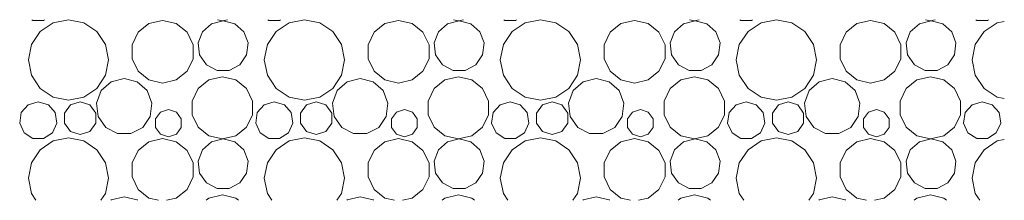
# Model space of a CAD drawing. Header units: millimetres. Extents: x 256333 to 598543, y -23220 to 10679.
# Tile 32 of 45: x 307198 to 308700, y -22823 to -22548. Entities that reach past the tile are written whole.
import ezdxf

# ---------------------------------------------------------------- set-up
doc = ezdxf.new("R2010")
doc.units = ezdxf.units.MM
doc.header["$MEASUREMENT"] = 0
doc.layers.add('COUPE', color=7, linetype='Continuous')

msp = doc.modelspace()

# ---------------------------------------------------------------- linework, layer by layer
at = {"layer": 'COUPE', "linetype": 'Continuous', "lineweight": 15}
for p, q in [((307217.129, -22548.23), (307218.615, -22549.184)), ((307218.615, -22549.184), (307234.723, -22549.184)), ((307249.341, -22553.006), (307229.482, -22566.275)), ((307234.723, -22549.184), (307236.209, -22548.23)), ((307272.766, -22548.346), (307249.341, -22553.006)), ((307296.191, -22553.006), (307272.766, -22548.346)), ((307316.05, -22566.275), (307296.191, -22553.006)), ((307395.632, -22554.12), (307379.033, -22567.357)), ((307416.331, -22549.396), (307395.632, -22554.12)), ((307437.03, -22554.12), (307416.331, -22549.396)), ((307453.629, -22567.357), (307437.03, -22554.12)), ((307490.833, -22554.321), (307477.092, -22566.495)), ((307508.658, -22549.928), (307490.833, -22554.321)), ((307500.08, -22548.23), (307507.639, -22549.955)), ((307507.639, -22549.955), (307515.198, -22548.23)), ((307526.482, -22554.321), (307508.658, -22549.928)), ((307540.224, -22566.495), (307526.482, -22554.321)), ((307577.129, -22548.23), (307578.615, -22549.184)), ((307578.615, -22549.184), (307594.723, -22549.184)), ((307609.341, -22553.006), (307589.482, -22566.275)), ((307594.723, -22549.184), (307596.209, -22548.23)), ((307632.766, -22548.346), (307609.341, -22553.006)), ((307656.191, -22553.006), (307632.766, -22548.346)), ((307676.05, -22566.275), (307656.191, -22553.006)), ((307755.632, -22554.12), (307739.033, -22567.357)), ((307776.331, -22549.396), (307755.632, -22554.12)), ((307797.03, -22554.12), (307776.331, -22549.396)), ((307813.629, -22567.357), (307797.03, -22554.12)), ((307850.833, -22554.321), (307837.092, -22566.495)), ((307868.658, -22549.928), (307850.833, -22554.321)), ((307860.08, -22548.23), (307867.639, -22549.955)), ((307867.639, -22549.955), (307875.198, -22548.23)), ((307886.482, -22554.321), (307868.658, -22549.928)), ((307900.224, -22566.495), (307886.482, -22554.321)), ((307937.129, -22548.23), (307938.615, -22549.184)), ((307938.615, -22549.184), (307954.723, -22549.184)), ((307969.341, -22553.006), (307949.482, -22566.275)), ((307954.723, -22549.184), (307956.209, -22548.23)), ((307992.766, -22548.346), (307969.341, -22553.006)), ((308016.191, -22553.006), (307992.766, -22548.346)), ((308036.05, -22566.275), (308016.191, -22553.006)), ((308115.632, -22554.12), (308099.033, -22567.357)), ((308136.331, -22549.396), (308115.632, -22554.12)), ((308157.03, -22554.12), (308136.331, -22549.396)), ((308173.629, -22567.357), (308157.03, -22554.12)), ((308210.833, -22554.321), (308197.092, -22566.495)), ((308228.658, -22549.928), (308210.833, -22554.321)), ((308220.08, -22548.23), (308227.639, -22549.955)), ((308227.639, -22549.955), (308235.198, -22548.23)), ((308246.482, -22554.321), (308228.658, -22549.928)), ((308260.224, -22566.495), (308246.482, -22554.321)), ((308297.129, -22548.23), (308298.615, -22549.184)), ((308298.615, -22549.184), (308314.723, -22549.184)), ((308329.341, -22553.006), (308309.482, -22566.275)), ((308314.723, -22549.184), (308316.209, -22548.23)), ((308352.766, -22548.346), (308329.341, -22553.006)), ((308376.191, -22553.006), (308352.766, -22548.346)), ((308396.05, -22566.275), (308376.191, -22553.006)), ((308475.632, -22554.12), (308459.033, -22567.357)), ((308496.331, -22549.396), (308475.632, -22554.12)), ((308517.03, -22554.12), (308496.331, -22549.396)), ((308533.629, -22567.357), (308517.03, -22554.12)), ((308570.833, -22554.321), (308557.092, -22566.495)), ((308588.658, -22549.928), (308570.833, -22554.321)), ((308580.08, -22548.23), (308587.639, -22549.955)), ((308587.639, -22549.955), (308595.198, -22548.23)), ((308606.482, -22554.321), (308588.658, -22549.928)), ((308620.224, -22566.495), (308606.482, -22554.321)), ((308657.129, -22548.23), (308658.615, -22549.184)), ((308658.615, -22549.184), (308674.723, -22549.184)), ((308689.341, -22553.006), (308669.482, -22566.275)), ((308674.723, -22549.184), (308676.209, -22548.23)), ((308700.458, -22550.794), (308689.341, -22553.006)), ((307229.482, -22566.275), (307216.213, -22586.134)), ((307329.32, -22586.134), (307316.05, -22566.275)), ((307379.033, -22567.357), (307369.821, -22586.486)), ((307462.841, -22586.486), (307453.629, -22567.357)), ((307477.092, -22566.495), (307470.582, -22583.66)), ((307546.733, -22583.66), (307540.224, -22566.495)), ((307589.482, -22566.275), (307576.213, -22586.134)), ((307689.32, -22586.134), (307676.05, -22566.275)), ((307739.033, -22567.357), (307729.821, -22586.486)), ((307822.841, -22586.486), (307813.629, -22567.357)), ((307837.092, -22566.495), (307830.582, -22583.66)), ((307906.733, -22583.66), (307900.224, -22566.495)), ((307949.482, -22566.275), (307936.213, -22586.134)), ((308049.32, -22586.134), (308036.05, -22566.275)), ((308099.033, -22567.357), (308089.821, -22586.486)), ((308182.841, -22586.486), (308173.629, -22567.357)), ((308197.092, -22566.495), (308190.582, -22583.66)), ((308266.733, -22583.66), (308260.224, -22566.495)), ((308309.482, -22566.275), (308296.213, -22586.134)), ((308409.32, -22586.134), (308396.05, -22566.275)), ((308459.033, -22567.357), (308449.821, -22586.486)), ((308542.841, -22586.486), (308533.629, -22567.357)), ((308557.092, -22566.495), (308550.582, -22583.66)), ((308626.733, -22583.66), (308620.224, -22566.495)), ((308669.482, -22566.275), (308656.213, -22586.134)), ((307216.213, -22586.134), (307211.554, -22609.559)), ((307333.979, -22609.559), (307329.32, -22586.134)), ((307369.821, -22586.486), (307369.821, -22607.717)), ((307462.841, -22607.717), (307462.841, -22586.486)), ((307470.582, -22583.66), (307472.795, -22601.884)), ((307544.521, -22601.884), (307546.733, -22583.66)), ((307576.213, -22586.134), (307571.554, -22609.559)), ((307693.979, -22609.559), (307689.32, -22586.134)), ((307729.821, -22586.486), (307729.821, -22607.717)), ((307822.841, -22607.717), (307822.841, -22586.486)), ((307830.582, -22583.66), (307832.795, -22601.884)), ((307904.521, -22601.884), (307906.733, -22583.66)), ((307936.213, -22586.134), (307931.554, -22609.559)), ((308053.979, -22609.559), (308049.32, -22586.134)), ((308089.821, -22586.486), (308089.821, -22607.717)), ((308182.841, -22607.717), (308182.841, -22586.486)), ((308190.582, -22583.66), (308192.795, -22601.884)), ((308264.521, -22601.884), (308266.733, -22583.66)), ((308296.213, -22586.134), (308291.554, -22609.559)), ((308413.979, -22609.559), (308409.32, -22586.134)), ((308449.821, -22586.486), (308449.821, -22607.717)), ((308542.841, -22607.717), (308542.841, -22586.486)), ((308550.582, -22583.66), (308552.795, -22601.884)), ((308624.521, -22601.884), (308626.733, -22583.66)), ((308656.213, -22586.134), (308651.554, -22609.559)), ((307472.795, -22601.884), (307483.223, -22616.993)), ((307534.092, -22616.993), (307544.521, -22601.884)), ((307832.795, -22601.884), (307843.223, -22616.993)), ((307894.092, -22616.993), (307904.521, -22601.884)), ((308192.795, -22601.884), (308203.223, -22616.993)), ((308254.092, -22616.993), (308264.521, -22601.884)), ((308552.795, -22601.884), (308563.223, -22616.993)), ((308614.092, -22616.993), (308624.521, -22601.884)), ((307211.554, -22609.559), (307216.213, -22632.984)), ((307329.32, -22632.984), (307333.979, -22609.559)), ((307369.821, -22607.717), (307379.033, -22626.846)), ((307453.629, -22626.846), (307462.841, -22607.717)), ((307483.223, -22616.993), (307499.479, -22625.524)), ((307517.837, -22625.524), (307534.092, -22616.993)), ((307571.554, -22609.559), (307576.213, -22632.984)), ((307689.32, -22632.984), (307693.979, -22609.559)), ((307729.821, -22607.717), (307739.033, -22626.846)), ((307813.629, -22626.846), (307822.841, -22607.717)), ((307843.223, -22616.993), (307859.479, -22625.524)), ((307877.837, -22625.524), (307894.092, -22616.993)), ((307931.554, -22609.559), (307936.213, -22632.984)), ((308049.32, -22632.984), (308053.979, -22609.559)), ((308089.821, -22607.717), (308099.033, -22626.846)), ((308173.629, -22626.846), (308182.841, -22607.717)), ((308203.223, -22616.993), (308219.479, -22625.524)), ((308237.837, -22625.524), (308254.092, -22616.993)), ((308291.554, -22609.559), (308296.213, -22632.984)), ((308409.32, -22632.984), (308413.979, -22609.559)), ((308449.821, -22607.717), (308459.033, -22626.846)), ((308533.629, -22626.846), (308542.841, -22607.717)), ((308563.223, -22616.993), (308579.479, -22625.524)), ((308597.837, -22625.524), (308614.092, -22616.993)), ((308651.554, -22609.559), (308656.213, -22632.984)), ((307216.213, -22632.984), (307229.482, -22652.843)), ((307316.05, -22652.843), (307329.32, -22632.984)), ((307379.033, -22626.846), (307395.632, -22640.083)), ((307437.03, -22640.083), (307453.629, -22626.846)), ((307507.639, -22635.337), (307487.112, -22640.022)), ((307499.479, -22625.524), (307517.837, -22625.524)), ((307528.165, -22640.022), (307507.639, -22635.337)), ((307576.213, -22632.984), (307589.482, -22652.843)), ((307676.05, -22652.843), (307689.32, -22632.984)), ((307739.033, -22626.846), (307755.632, -22640.083)), ((307797.03, -22640.083), (307813.629, -22626.846)), ((307867.639, -22635.337), (307847.112, -22640.022)), ((307859.479, -22625.524), (307877.837, -22625.524)), ((307888.165, -22640.022), (307867.639, -22635.337)), ((307936.213, -22632.984), (307949.482, -22652.843)), ((308036.05, -22652.843), (308049.32, -22632.984)), ((308099.033, -22626.846), (308115.632, -22640.083)), ((308157.03, -22640.083), (308173.629, -22626.846)), ((308227.639, -22635.337), (308207.112, -22640.022)), ((308219.479, -22625.524), (308237.837, -22625.524)), ((308248.165, -22640.022), (308227.639, -22635.337)), ((308296.213, -22632.984), (308309.482, -22652.843)), ((308396.05, -22652.843), (308409.32, -22632.984)), ((308459.033, -22626.846), (308475.632, -22640.083)), ((308517.03, -22640.083), (308533.629, -22626.846)), ((308587.639, -22635.337), (308567.112, -22640.022)), ((308579.479, -22625.524), (308597.837, -22625.524)), ((308608.165, -22640.022), (308587.639, -22635.337)), ((308656.213, -22632.984), (308669.482, -22652.843)), ((307338.095, -22642.801), (307322.85, -22656.306)), ((307357.869, -22637.927), (307338.095, -22642.801)), ((307377.644, -22642.801), (307357.869, -22637.927)), ((307392.889, -22656.306), (307377.644, -22642.801)), ((307395.632, -22640.083), (307416.331, -22644.808)), ((307416.331, -22644.808), (307437.03, -22640.083)), ((307487.112, -22640.022), (307470.651, -22653.149)), ((307544.626, -22653.149), (307528.165, -22640.022)), ((307698.095, -22642.801), (307682.85, -22656.306)), ((307717.869, -22637.927), (307698.095, -22642.801)), ((307737.644, -22642.801), (307717.869, -22637.927)), ((307752.889, -22656.306), (307737.644, -22642.801)), ((307755.632, -22640.083), (307776.331, -22644.808)), ((307776.331, -22644.808), (307797.03, -22640.083)), ((307847.112, -22640.022), (307830.651, -22653.149)), ((307904.626, -22653.149), (307888.165, -22640.022)), ((308058.095, -22642.801), (308042.85, -22656.306)), ((308077.869, -22637.927), (308058.095, -22642.801)), ((308097.644, -22642.801), (308077.869, -22637.927)), ((308112.889, -22656.306), (308097.644, -22642.801)), ((308115.632, -22640.083), (308136.331, -22644.808)), ((308136.331, -22644.808), (308157.03, -22640.083)), ((308207.112, -22640.022), (308190.651, -22653.149)), ((308264.626, -22653.149), (308248.165, -22640.022)), ((308418.095, -22642.801), (308402.85, -22656.306)), ((308437.869, -22637.927), (308418.095, -22642.801)), ((308457.644, -22642.801), (308437.869, -22637.927)), ((308472.889, -22656.306), (308457.644, -22642.801)), ((308475.632, -22640.083), (308496.331, -22644.808)), ((308496.331, -22644.808), (308517.03, -22640.083)), ((308567.112, -22640.022), (308550.651, -22653.149)), ((308624.626, -22653.149), (308608.165, -22640.022)), ((307229.482, -22652.843), (307249.341, -22666.112)), ((307249.341, -22666.112), (307272.766, -22670.772)), ((307272.766, -22670.772), (307296.191, -22666.112)), ((307296.191, -22666.112), (307316.05, -22652.843)), ((307322.85, -22656.306), (307315.628, -22675.349)), ((307400.111, -22675.349), (307392.889, -22656.306)), ((307470.651, -22653.149), (307461.516, -22672.119)), ((307553.761, -22672.119), (307544.626, -22653.149)), ((307589.482, -22652.843), (307609.341, -22666.112)), ((307609.341, -22666.112), (307632.766, -22670.772)), ((307632.766, -22670.772), (307656.191, -22666.112)), ((307656.191, -22666.112), (307676.05, -22652.843)), ((307682.85, -22656.306), (307675.628, -22675.349)), ((307760.111, -22675.349), (307752.889, -22656.306)), ((307830.651, -22653.149), (307821.516, -22672.119)), ((307913.761, -22672.119), (307904.626, -22653.149)), ((307949.482, -22652.843), (307969.341, -22666.112)), ((307969.341, -22666.112), (307992.766, -22670.772)), ((307992.766, -22670.772), (308016.191, -22666.112)), ((308016.191, -22666.112), (308036.05, -22652.843)), ((308042.85, -22656.306), (308035.628, -22675.349)), ((308120.111, -22675.349), (308112.889, -22656.306)), ((308190.651, -22653.149), (308181.516, -22672.119)), ((308273.761, -22672.119), (308264.626, -22653.149)), ((308309.482, -22652.843), (308329.341, -22666.112)), ((308329.341, -22666.112), (308352.766, -22670.772)), ((308352.766, -22670.772), (308376.191, -22666.112)), ((308376.191, -22666.112), (308396.05, -22652.843)), ((308402.85, -22656.306), (308395.628, -22675.349)), ((308480.111, -22675.349), (308472.889, -22656.306)), ((308550.651, -22653.149), (308541.516, -22672.119)), ((308633.761, -22672.119), (308624.626, -22653.149)), ((308669.482, -22652.843), (308689.341, -22666.112)), ((308689.341, -22666.112), (308700.458, -22668.324)), ((307211.213, -22677.704), (307200.664, -22689.878)), ((307226.669, -22673.166), (307211.213, -22677.704)), ((307242.125, -22677.704), (307226.669, -22673.166)), ((307252.674, -22689.878), (307242.125, -22677.704)), ((307275.758, -22677.923), (307266.65, -22690.46)), ((307290.496, -22673.134), (307275.758, -22677.923)), ((307305.234, -22677.923), (307290.496, -22673.134)), ((307314.343, -22690.46), (307305.234, -22677.923)), ((307315.628, -22675.349), (307318.083, -22695.567)), ((307397.656, -22695.567), (307400.111, -22675.349)), ((307461.516, -22672.119), (307461.516, -22693.173)), ((307553.761, -22693.173), (307553.761, -22672.119)), ((307571.213, -22677.704), (307560.664, -22689.878)), ((307586.669, -22673.166), (307571.213, -22677.704)), ((307602.125, -22677.704), (307586.669, -22673.166)), ((307612.674, -22689.878), (307602.125, -22677.704)), ((307635.758, -22677.923), (307626.65, -22690.46)), ((307650.496, -22673.134), (307635.758, -22677.923)), ((307665.234, -22677.923), (307650.496, -22673.134)), ((307674.343, -22690.46), (307665.234, -22677.923)), ((307675.628, -22675.349), (307678.083, -22695.567)), ((307757.656, -22695.567), (307760.111, -22675.349)), ((307821.516, -22672.119), (307821.516, -22693.173)), ((307913.761, -22693.173), (307913.761, -22672.119)), ((307931.213, -22677.704), (307920.664, -22689.878)), ((307946.669, -22673.166), (307931.213, -22677.704)), ((307962.125, -22677.704), (307946.669, -22673.166)), ((307972.674, -22689.878), (307962.125, -22677.704)), ((307995.758, -22677.923), (307986.65, -22690.46)), ((308010.496, -22673.134), (307995.758, -22677.923)), ((308025.234, -22677.923), (308010.496, -22673.134)), ((308034.343, -22690.46), (308025.234, -22677.923)), ((308035.628, -22675.349), (308038.083, -22695.567)), ((308117.656, -22695.567), (308120.111, -22675.349)), ((308181.516, -22672.119), (308181.516, -22693.173)), ((308273.761, -22693.173), (308273.761, -22672.119)), ((308291.213, -22677.704), (308280.664, -22689.878)), ((308306.669, -22673.166), (308291.213, -22677.704)), ((308322.125, -22677.704), (308306.669, -22673.166)), ((308332.674, -22689.878), (308322.125, -22677.704)), ((308355.758, -22677.923), (308346.65, -22690.46)), ((308370.496, -22673.134), (308355.758, -22677.923)), ((308385.234, -22677.923), (308370.496, -22673.134)), ((308394.343, -22690.46), (308385.234, -22677.923)), ((308395.628, -22675.349), (308398.083, -22695.567)), ((308477.656, -22695.567), (308480.111, -22675.349)), ((308541.516, -22672.119), (308541.516, -22693.173)), ((308633.761, -22693.173), (308633.761, -22672.119)), ((308651.213, -22677.704), (308640.664, -22689.878)), ((308666.669, -22673.166), (308651.213, -22677.704)), ((308682.125, -22677.704), (308666.669, -22673.166)), ((308692.674, -22689.878), (308682.125, -22677.704)), ((307200.664, -22689.878), (307198.371, -22705.823)), ((307254.966, -22705.823), (307252.674, -22689.878)), ((307266.65, -22690.46), (307266.65, -22705.956)), ((307314.343, -22705.956), (307314.343, -22690.46)), ((307318.083, -22695.567), (307329.653, -22712.329)), ((307386.086, -22712.329), (307397.656, -22695.567)), ((307413.089, -22689.172), (307405.578, -22699.51)), ((307425.243, -22685.223), (307413.089, -22689.172)), ((307437.396, -22689.172), (307425.243, -22685.223)), ((307444.907, -22699.51), (307437.396, -22689.172)), ((307461.516, -22693.173), (307470.651, -22712.143)), ((307544.626, -22712.143), (307553.761, -22693.173)), ((307560.664, -22689.878), (307558.371, -22705.823)), ((307614.966, -22705.823), (307612.674, -22689.878)), ((307626.65, -22690.46), (307626.65, -22705.956)), ((307674.343, -22705.956), (307674.343, -22690.46)), ((307678.083, -22695.567), (307689.653, -22712.329)), ((307746.086, -22712.329), (307757.656, -22695.567)), ((307773.089, -22689.172), (307765.578, -22699.51)), ((307785.243, -22685.223), (307773.089, -22689.172)), ((307797.396, -22689.172), (307785.243, -22685.223)), ((307804.907, -22699.51), (307797.396, -22689.172)), ((307821.516, -22693.173), (307830.651, -22712.143)), ((307904.626, -22712.143), (307913.761, -22693.173)), ((307920.664, -22689.878), (307918.371, -22705.823)), ((307974.966, -22705.823), (307972.674, -22689.878)), ((307986.65, -22690.46), (307986.65, -22705.956)), ((308034.343, -22705.956), (308034.343, -22690.46)), ((308038.083, -22695.567), (308049.653, -22712.329)), ((308106.086, -22712.329), (308117.656, -22695.567)), ((308133.089, -22689.172), (308125.578, -22699.51)), ((308145.243, -22685.223), (308133.089, -22689.172)), ((308157.396, -22689.172), (308145.243, -22685.223)), ((308164.907, -22699.51), (308157.396, -22689.172)), ((308181.516, -22693.173), (308190.651, -22712.143)), ((308264.626, -22712.143), (308273.761, -22693.173)), ((308280.664, -22689.878), (308278.371, -22705.823)), ((308334.966, -22705.823), (308332.674, -22689.878)), ((308346.65, -22690.46), (308346.65, -22705.956)), ((308394.343, -22705.956), (308394.343, -22690.46)), ((308398.083, -22695.567), (308409.653, -22712.329)), ((308466.086, -22712.329), (308477.656, -22695.567)), ((308493.089, -22689.172), (308485.578, -22699.51)), ((308505.243, -22685.223), (308493.089, -22689.172)), ((308517.396, -22689.172), (308505.243, -22685.223)), ((308524.907, -22699.51), (308517.396, -22689.172)), ((308541.516, -22693.173), (308550.651, -22712.143)), ((308624.626, -22712.143), (308633.761, -22693.173)), ((308640.664, -22689.878), (308638.371, -22705.823)), ((308694.966, -22705.823), (308692.674, -22689.878)), ((307198.371, -22705.823), (307205.063, -22720.475)), ((307248.275, -22720.475), (307254.966, -22705.823)), ((307266.65, -22705.956), (307275.758, -22718.493)), ((307305.234, -22718.493), (307314.343, -22705.956)), ((307405.578, -22699.51), (307405.578, -22712.289)), ((307444.907, -22712.289), (307444.907, -22699.51)), ((307558.371, -22705.823), (307565.063, -22720.475)), ((307608.275, -22720.475), (307614.966, -22705.823)), ((307626.65, -22705.956), (307635.758, -22718.493)), ((307665.234, -22718.493), (307674.343, -22705.956)), ((307765.578, -22699.51), (307765.578, -22712.289)), ((307804.907, -22712.289), (307804.907, -22699.51)), ((307918.371, -22705.823), (307925.063, -22720.475)), ((307968.275, -22720.475), (307974.966, -22705.823)), ((307986.65, -22705.956), (307995.758, -22718.493)), ((308025.234, -22718.493), (308034.343, -22705.956)), ((308125.578, -22699.51), (308125.578, -22712.289)), ((308164.907, -22712.289), (308164.907, -22699.51)), ((308278.371, -22705.823), (308285.063, -22720.475)), ((308328.275, -22720.475), (308334.966, -22705.823)), ((308346.65, -22705.956), (308355.758, -22718.493)), ((308385.234, -22718.493), (308394.343, -22705.956)), ((308485.578, -22699.51), (308485.578, -22712.289)), ((308524.907, -22712.289), (308524.907, -22699.51)), ((308638.371, -22705.823), (308645.063, -22720.475)), ((308688.275, -22720.475), (308694.966, -22705.823)), ((307205.063, -22720.475), (307218.615, -22729.184)), ((307234.723, -22729.184), (307248.275, -22720.475)), ((307275.758, -22718.493), (307290.496, -22723.282)), ((307290.496, -22723.282), (307305.234, -22718.493)), ((307329.653, -22712.329), (307347.686, -22721.793)), ((307347.686, -22721.793), (307368.053, -22721.793)), ((307368.053, -22721.793), (307386.086, -22712.329)), ((307405.578, -22712.289), (307413.089, -22722.627)), ((307413.089, -22722.627), (307425.243, -22726.576)), ((307425.243, -22726.576), (307437.396, -22722.627)), ((307437.396, -22722.627), (307444.907, -22712.289)), ((307470.651, -22712.143), (307487.112, -22725.27)), ((307487.112, -22725.27), (307507.639, -22729.955)), ((307507.639, -22729.955), (307528.165, -22725.27)), ((307528.165, -22725.27), (307544.626, -22712.143)), ((307565.063, -22720.475), (307578.615, -22729.184)), ((307594.723, -22729.184), (307608.275, -22720.475)), ((307635.758, -22718.493), (307650.496, -22723.282)), ((307650.496, -22723.282), (307665.234, -22718.493)), ((307689.653, -22712.329), (307707.686, -22721.793)), ((307707.686, -22721.793), (307728.053, -22721.793)), ((307728.053, -22721.793), (307746.086, -22712.329)), ((307765.578, -22712.289), (307773.089, -22722.627)), ((307773.089, -22722.627), (307785.243, -22726.576)), ((307785.243, -22726.576), (307797.396, -22722.627)), ((307797.396, -22722.627), (307804.907, -22712.289)), ((307830.651, -22712.143), (307847.112, -22725.27)), ((307847.112, -22725.27), (307867.639, -22729.955)), ((307867.639, -22729.955), (307888.165, -22725.27)), ((307888.165, -22725.27), (307904.626, -22712.143)), ((307925.063, -22720.475), (307938.615, -22729.184)), ((307954.723, -22729.184), (307968.275, -22720.475)), ((307995.758, -22718.493), (308010.496, -22723.282)), ((308010.496, -22723.282), (308025.234, -22718.493)), ((308049.653, -22712.329), (308067.686, -22721.793)), ((308067.686, -22721.793), (308088.053, -22721.793)), ((308088.053, -22721.793), (308106.086, -22712.329)), ((308125.578, -22712.289), (308133.089, -22722.627)), ((308133.089, -22722.627), (308145.243, -22726.576)), ((308145.243, -22726.576), (308157.396, -22722.627)), ((308157.396, -22722.627), (308164.907, -22712.289)), ((308190.651, -22712.143), (308207.112, -22725.27)), ((308207.112, -22725.27), (308227.639, -22729.955)), ((308227.639, -22729.955), (308248.165, -22725.27)), ((308248.165, -22725.27), (308264.626, -22712.143)), ((308285.063, -22720.475), (308298.615, -22729.184)), ((308314.723, -22729.184), (308328.275, -22720.475)), ((308355.758, -22718.493), (308370.496, -22723.282)), ((308370.496, -22723.282), (308385.234, -22718.493)), ((308409.653, -22712.329), (308427.686, -22721.793)), ((308427.686, -22721.793), (308448.053, -22721.793)), ((308448.053, -22721.793), (308466.086, -22712.329)), ((308485.578, -22712.289), (308493.089, -22722.627)), ((308493.089, -22722.627), (308505.243, -22726.576)), ((308505.243, -22726.576), (308517.396, -22722.627)), ((308517.396, -22722.627), (308524.907, -22712.289)), ((308550.651, -22712.143), (308567.112, -22725.27)), ((308567.112, -22725.27), (308587.639, -22729.955)), ((308587.639, -22729.955), (308608.165, -22725.27)), ((308608.165, -22725.27), (308624.626, -22712.143)), ((308645.063, -22720.475), (308658.615, -22729.184)), ((308674.723, -22729.184), (308688.275, -22720.475)), ((307218.615, -22729.184), (307234.723, -22729.184)), ((307249.341, -22733.006), (307229.482, -22746.275)), ((307272.766, -22728.346), (307249.341, -22733.006)), ((307296.191, -22733.006), (307272.766, -22728.346)), ((307316.05, -22746.275), (307296.191, -22733.006)), ((307395.632, -22734.12), (307379.033, -22747.357)), ((307416.331, -22729.396), (307395.632, -22734.12)), ((307437.03, -22734.12), (307416.331, -22729.396)), ((307453.629, -22747.357), (307437.03, -22734.12)), ((307490.833, -22734.321), (307477.092, -22746.495)), ((307508.658, -22729.928), (307490.833, -22734.321)), ((307526.482, -22734.321), (307508.658, -22729.928)), ((307540.224, -22746.495), (307526.482, -22734.321)), ((307578.615, -22729.184), (307594.723, -22729.184)), ((307609.341, -22733.006), (307589.482, -22746.275)), ((307632.766, -22728.346), (307609.341, -22733.006)), ((307656.191, -22733.006), (307632.766, -22728.346)), ((307676.05, -22746.275), (307656.191, -22733.006)), ((307755.632, -22734.12), (307739.033, -22747.357)), ((307776.331, -22729.396), (307755.632, -22734.12)), ((307797.03, -22734.12), (307776.331, -22729.396)), ((307813.629, -22747.357), (307797.03, -22734.12)), ((307850.833, -22734.321), (307837.092, -22746.495)), ((307868.658, -22729.928), (307850.833, -22734.321)), ((307886.482, -22734.321), (307868.658, -22729.928)), ((307900.224, -22746.495), (307886.482, -22734.321)), ((307938.615, -22729.184), (307954.723, -22729.184)), ((307969.341, -22733.006), (307949.482, -22746.275)), ((307992.766, -22728.346), (307969.341, -22733.006)), ((308016.191, -22733.006), (307992.766, -22728.346)), ((308036.05, -22746.275), (308016.191, -22733.006)), ((308115.632, -22734.12), (308099.033, -22747.357)), ((308136.331, -22729.396), (308115.632, -22734.12)), ((308157.03, -22734.12), (308136.331, -22729.396)), ((308173.629, -22747.357), (308157.03, -22734.12)), ((308210.833, -22734.321), (308197.092, -22746.495)), ((308228.658, -22729.928), (308210.833, -22734.321)), ((308246.482, -22734.321), (308228.658, -22729.928)), ((308260.224, -22746.495), (308246.482, -22734.321)), ((308298.615, -22729.184), (308314.723, -22729.184)), ((308329.341, -22733.006), (308309.482, -22746.275)), ((308352.766, -22728.346), (308329.341, -22733.006)), ((308376.191, -22733.006), (308352.766, -22728.346)), ((308396.05, -22746.275), (308376.191, -22733.006)), ((308475.632, -22734.12), (308459.033, -22747.357)), ((308496.331, -22729.396), (308475.632, -22734.12)), ((308517.03, -22734.12), (308496.331, -22729.396)), ((308533.629, -22747.357), (308517.03, -22734.12)), ((308570.833, -22734.321), (308557.092, -22746.495)), ((308588.658, -22729.928), (308570.833, -22734.321)), ((308606.482, -22734.321), (308588.658, -22729.928)), ((308620.224, -22746.495), (308606.482, -22734.321)), ((308658.615, -22729.184), (308674.723, -22729.184)), ((308689.341, -22733.006), (308669.482, -22746.275)), ((308700.458, -22730.794), (308689.341, -22733.006)), ((307229.482, -22746.275), (307216.213, -22766.134)), ((307329.32, -22766.134), (307316.05, -22746.275)), ((307379.033, -22747.357), (307369.821, -22766.486)), ((307462.841, -22766.486), (307453.629, -22747.357)), ((307477.092, -22746.495), (307470.582, -22763.66)), ((307546.733, -22763.66), (307540.224, -22746.495)), ((307589.482, -22746.275), (307576.213, -22766.134)), ((307689.32, -22766.134), (307676.05, -22746.275)), ((307739.033, -22747.357), (307729.821, -22766.486)), ((307822.841, -22766.486), (307813.629, -22747.357)), ((307837.092, -22746.495), (307830.582, -22763.66)), ((307906.733, -22763.66), (307900.224, -22746.495)), ((307949.482, -22746.275), (307936.213, -22766.134)), ((308049.32, -22766.134), (308036.05, -22746.275)), ((308099.033, -22747.357), (308089.821, -22766.486)), ((308182.841, -22766.486), (308173.629, -22747.357)), ((308197.092, -22746.495), (308190.582, -22763.66)), ((308266.733, -22763.66), (308260.224, -22746.495)), ((308309.482, -22746.275), (308296.213, -22766.134)), ((308409.32, -22766.134), (308396.05, -22746.275)), ((308459.033, -22747.357), (308449.821, -22766.486)), ((308542.841, -22766.486), (308533.629, -22747.357)), ((308557.092, -22746.495), (308550.582, -22763.66)), ((308626.733, -22763.66), (308620.224, -22746.495)), ((308669.482, -22746.275), (308656.213, -22766.134)), ((307216.213, -22766.134), (307211.554, -22789.559)), ((307333.979, -22789.559), (307329.32, -22766.134)), ((307369.821, -22766.486), (307369.821, -22787.717)), ((307462.841, -22787.717), (307462.841, -22766.486)), ((307470.582, -22763.66), (307472.795, -22781.884)), ((307544.521, -22781.884), (307546.733, -22763.66)), ((307576.213, -22766.134), (307571.554, -22789.559)), ((307693.979, -22789.559), (307689.32, -22766.134)), ((307729.821, -22766.486), (307729.821, -22787.717)), ((307822.841, -22787.717), (307822.841, -22766.486)), ((307830.582, -22763.66), (307832.795, -22781.884)), ((307904.521, -22781.884), (307906.733, -22763.66)), ((307936.213, -22766.134), (307931.554, -22789.559)), ((308053.979, -22789.559), (308049.32, -22766.134)), ((308089.821, -22766.486), (308089.821, -22787.717)), ((308182.841, -22787.717), (308182.841, -22766.486)), ((308190.582, -22763.66), (308192.795, -22781.884)), ((308264.521, -22781.884), (308266.733, -22763.66)), ((308296.213, -22766.134), (308291.554, -22789.559)), ((308413.979, -22789.559), (308409.32, -22766.134)), ((308449.821, -22766.486), (308449.821, -22787.717)), ((308542.841, -22787.717), (308542.841, -22766.486)), ((308550.582, -22763.66), (308552.795, -22781.884)), ((308624.521, -22781.884), (308626.733, -22763.66)), ((308656.213, -22766.134), (308651.554, -22789.559)), ((307472.795, -22781.884), (307483.223, -22796.993)), ((307534.092, -22796.993), (307544.521, -22781.884)), ((307832.795, -22781.884), (307843.223, -22796.993)), ((307894.092, -22796.993), (307904.521, -22781.884)), ((308192.795, -22781.884), (308203.223, -22796.993)), ((308254.092, -22796.993), (308264.521, -22781.884)), ((308552.795, -22781.884), (308563.223, -22796.993)), ((308614.092, -22796.993), (308624.521, -22781.884)), ((307211.554, -22789.559), (307216.213, -22812.984)), ((307329.32, -22812.984), (307333.979, -22789.559)), ((307369.821, -22787.717), (307379.033, -22806.846)), ((307453.629, -22806.846), (307462.841, -22787.717)), ((307483.223, -22796.993), (307499.479, -22805.524)), ((307517.837, -22805.524), (307534.092, -22796.993)), ((307571.554, -22789.559), (307576.213, -22812.984)), ((307689.32, -22812.984), (307693.979, -22789.559)), ((307729.821, -22787.717), (307739.033, -22806.846)), ((307813.629, -22806.846), (307822.841, -22787.717)), ((307843.223, -22796.993), (307859.479, -22805.524)), ((307877.837, -22805.524), (307894.092, -22796.993)), ((307931.554, -22789.559), (307936.213, -22812.984)), ((308049.32, -22812.984), (308053.979, -22789.559)), ((308089.821, -22787.717), (308099.033, -22806.846)), ((308173.629, -22806.846), (308182.841, -22787.717)), ((308203.223, -22796.993), (308219.479, -22805.524)), ((308237.837, -22805.524), (308254.092, -22796.993)), ((308291.554, -22789.559), (308296.213, -22812.984)), ((308409.32, -22812.984), (308413.979, -22789.559)), ((308449.821, -22787.717), (308459.033, -22806.846)), ((308533.629, -22806.846), (308542.841, -22787.717)), ((308563.223, -22796.993), (308579.479, -22805.524)), ((308597.837, -22805.524), (308614.092, -22796.993)), ((308651.554, -22789.559), (308656.213, -22812.984)), ((307216.213, -22812.984), (307223.185, -22823.418)), ((307322.348, -22823.418), (307329.32, -22812.984)), ((307379.033, -22806.846), (307395.632, -22820.083)), ((307437.03, -22820.083), (307453.629, -22806.846)), ((307507.639, -22815.337), (307487.112, -22820.022)), ((307499.479, -22805.524), (307517.837, -22805.524)), ((307528.165, -22820.022), (307507.639, -22815.337)), ((307576.213, -22812.984), (307583.185, -22823.418)), ((307682.348, -22823.418), (307689.32, -22812.984)), ((307739.033, -22806.846), (307755.632, -22820.083)), ((307797.03, -22820.083), (307813.629, -22806.846)), ((307867.639, -22815.337), (307847.112, -22820.022)), ((307859.479, -22805.524), (307877.837, -22805.524)), ((307888.165, -22820.022), (307867.639, -22815.337)), ((307936.213, -22812.984), (307943.185, -22823.418)), ((308042.348, -22823.418), (308049.32, -22812.984)), ((308099.033, -22806.846), (308115.632, -22820.083)), ((308157.03, -22820.083), (308173.629, -22806.846)), ((308227.639, -22815.337), (308207.112, -22820.022)), ((308219.479, -22805.524), (308237.837, -22805.524)), ((308248.165, -22820.022), (308227.639, -22815.337)), ((308296.213, -22812.984), (308303.185, -22823.418)), ((308402.348, -22823.418), (308409.32, -22812.984)), ((308459.033, -22806.846), (308475.632, -22820.083)), ((308517.03, -22820.083), (308533.629, -22806.846)), ((308587.639, -22815.337), (308567.112, -22820.022)), ((308579.479, -22805.524), (308597.837, -22805.524)), ((308608.165, -22820.022), (308587.639, -22815.337)), ((308656.213, -22812.984), (308663.185, -22823.418)), ((307338.095, -22822.801), (307337.398, -22823.418)), ((307357.869, -22817.927), (307338.095, -22822.801)), ((307377.644, -22822.801), (307357.869, -22817.927)), ((307378.341, -22823.418), (307377.644, -22822.801)), ((307395.632, -22820.083), (307410.243, -22823.418)), ((307422.419, -22823.418), (307437.03, -22820.083)), ((307487.112, -22820.022), (307482.853, -22823.418)), ((307532.424, -22823.418), (307528.165, -22820.022)), ((307698.095, -22822.801), (307697.398, -22823.418)), ((307717.869, -22817.927), (307698.095, -22822.801)), ((307737.644, -22822.801), (307717.869, -22817.927)), ((307738.341, -22823.418), (307737.644, -22822.801)), ((307755.632, -22820.083), (307770.243, -22823.418)), ((307782.419, -22823.418), (307797.03, -22820.083)), ((307847.112, -22820.022), (307842.853, -22823.418)), ((307892.424, -22823.418), (307888.165, -22820.022)), ((308058.095, -22822.801), (308057.398, -22823.418)), ((308077.869, -22817.927), (308058.095, -22822.801)), ((308097.644, -22822.801), (308077.869, -22817.927)), ((308098.341, -22823.418), (308097.644, -22822.801)), ((308115.632, -22820.083), (308130.243, -22823.418)), ((308142.419, -22823.418), (308157.03, -22820.083)), ((308207.112, -22820.022), (308202.853, -22823.418)), ((308252.424, -22823.418), (308248.165, -22820.022)), ((308418.095, -22822.801), (308417.398, -22823.418)), ((308437.869, -22817.927), (308418.095, -22822.801)), ((308457.644, -22822.801), (308437.869, -22817.927)), ((308458.341, -22823.418), (308457.644, -22822.801)), ((308475.632, -22820.083), (308490.243, -22823.418)), ((308502.419, -22823.418), (308517.03, -22820.083)), ((308567.112, -22820.022), (308562.853, -22823.418)), ((308612.424, -22823.418), (308608.165, -22820.022))]:
    msp.add_line(p, q, dxfattribs=at)

doc.saveas('drawing.dxf')
